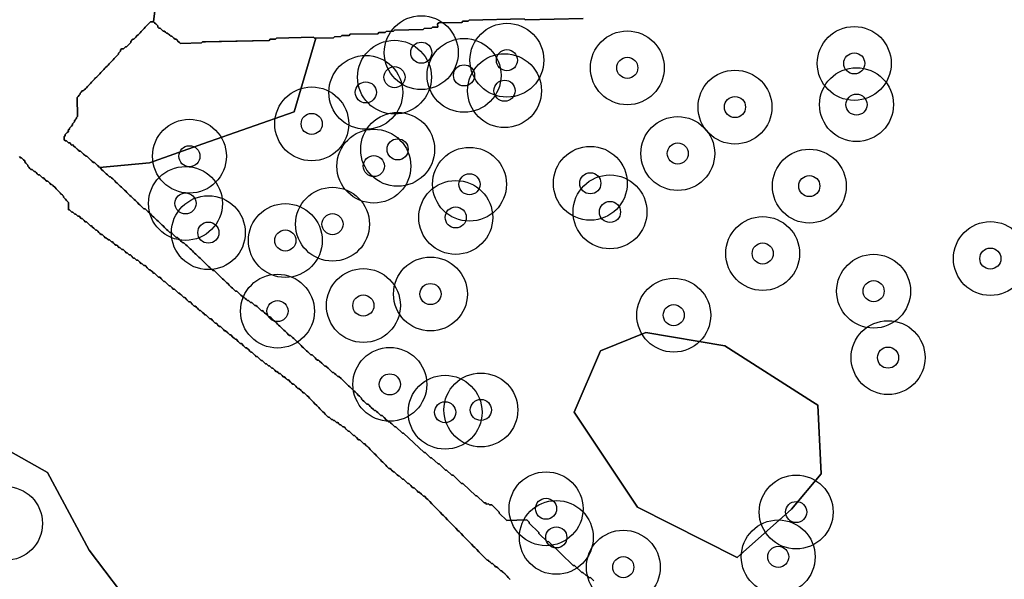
# Model space of a CAD drawing. Header units: inches. Extents: x 128668 to 131679, y 413272 to 413787.
# Tile 78 of 116: x 130917 to 130964, y 413439 to 413465. Entities that reach past the tile are written whole.
import ezdxf

# ---------------------------------------------------------------- set-up
doc = ezdxf.new("R2010")
doc.units = ezdxf.units.IN
doc.header["$MEASUREMENT"] = 0
doc.header["$PDMODE"] = 33
doc.header["$PDSIZE"] = -3
for name, color, linetype in [('Niet gedetecteerde gebieden (D-gebied) (ca. 44.659 m2)', 1, 'Continuous'), ('Significante objecten binnen onderzoeksgebied', 3, 'Continuous'), ('Veiligheidsmarge objecten d.d. 230531', 6, 'Continuous'), ('Verstoorde gebieden (C-gebied) (ca. 90.096 m2)', 40, 'Continuous'), ('Vrijgegeven gebieden (A+B gebied) (ca. 609.035 m2)', 3, 'Continuous')]:
    doc.layers.add(name, color=color, linetype=linetype)

msp = doc.modelspace()

# ---------------------------------------------------------------- linework, layer by layer
at = {"layer": 'Niet gedetecteerde gebieden (D-gebied) (ca. 44.659 m2)'}
for points in [[(130923.411, 413466.514), (130923.232, 413465.083), (130923.082, 413465.08), (130923.033, 413465.029), (130922.984, 413464.978), (130922.936, 413464.927), (130922.887, 413464.876), (130922.838, 413464.824), (130922.789, 413464.773), (130922.74, 413464.722), (130922.691, 413464.671), (130922.642, 413464.62), (130922.594, 413464.569), (130922.545, 413464.518), (130922.496, 413464.467), (130922.447, 413464.416), (130922.398, 413464.365), (130922.349, 413464.313), (130922.3, 413464.262), (130922.25, 413464.261), (130922.201, 413464.21), (130922.153, 413464.159), (130922.154, 413464.109), (130922.105, 413464.058), (130922.056, 413464.007), (130922.007, 413463.956), (130921.958, 413463.905), (130921.908, 413463.903), (130921.859, 413463.852), (130921.811, 413463.801), (130921.711, 413463.799), (130921.662, 413463.748), (130921.663, 413463.698), (130921.614, 413463.647), (130921.565, 413463.596), (130921.566, 413463.546), (130921.517, 413463.495), (130921.469, 413463.444), (130921.42, 413463.392), (130921.371, 413463.341), (130921.322, 413463.29), (130921.273, 413463.239), (130921.224, 413463.188), (130921.175, 413463.137), (130921.126, 413463.086), (130921.078, 413463.035), (130921.029, 413462.984), (130920.98, 413462.933), (130920.931, 413462.881), (130920.882, 413462.83), (130920.833, 413462.779), (130920.784, 413462.728), (130920.736, 413462.677), (130920.687, 413462.626), (130920.638, 413462.575), (130920.589, 413462.524), (130920.54, 413462.473), (130920.491, 413462.421), (130920.442, 413462.37), (130920.394, 413462.319), (130920.345, 413462.268), (130920.296, 413462.217), (130920.247, 413462.166), (130920.198, 413462.115), (130920.149, 413462.064), (130920.1, 413462.013), (130920.052, 413461.962), (130920.003, 413461.91), (130919.954, 413461.859), (130919.905, 413461.808), (130919.855, 413461.807), (130919.806, 413461.756), (130919.757, 413461.705), (130919.758, 413461.655), (130919.709, 413461.604), (130919.661, 413461.553), (130919.612, 413461.502), (130919.632, 413460.602), (130919.583, 413460.551), (130919.584, 413460.501), (130919.535, 413460.45), (130919.486, 413460.399), (130919.488, 413460.349), (130919.439, 413460.297), (130919.39, 413460.246), (130919.391, 413460.196), (130919.342, 413460.145), (130919.293, 413460.094), (130919.244, 413460.043), (130919.245, 413459.993), (130919.196, 413459.942), (130919.198, 413459.892), (130919.149, 413459.841), (130919.1, 413459.79), (130919.051, 413459.739), (130919.052, 413459.689), (130919.003, 413459.638), (130919.007, 413459.488), (130919.058, 413459.439), (130919.108, 413459.44), (130919.159, 413459.391), (130919.21, 413459.342), (130919.26, 413459.343), (130919.311, 413459.294), (130919.362, 413459.246), (130919.412, 413459.247), (130919.463, 413459.198), (130919.514, 413459.149), (130919.565, 413459.1), (130919.617, 413459.051), (130919.668, 413459.002), (130919.719, 413458.953), (130919.769, 413458.955), (130919.82, 413458.906), (130919.871, 413458.857), (130919.922, 413458.808), (130919.973, 413458.759), (130920.024, 413458.71), (130920.074, 413458.711), (130920.125, 413458.663), (130920.176, 413458.614), (130920.227, 413458.565), (130920.279, 413458.516), (130920.33, 413458.467), (130920.381, 413458.418), (130920.431, 413458.419), (130920.482, 413458.37), (130920.533, 413458.322), (130920.584, 413458.273), (130920.635, 413458.224), (130920.686, 413458.175), (130920.737, 413458.126), (130920.789, 413458.077), (130920.84, 413458.028), (130920.891, 413457.98), (130920.942, 413457.931), (130920.993, 413457.882), (130921.044, 413457.833), (130921.095, 413457.784), (130921.146, 413457.735), (130921.196, 413457.736), (130921.247, 413457.688), (130921.299, 413457.639), (130921.35, 413457.59), (130921.401, 413457.541), (130921.452, 413457.492), (130921.503, 413457.443), (130921.554, 413457.394), (130921.605, 413457.345), (130921.656, 413457.297), (130921.707, 413457.248), (130921.758, 413457.199), (130921.81, 413457.15), (130921.861, 413457.101), (130921.912, 413457.052), (130921.963, 413457.003), (130922.014, 413456.955), (130922.065, 413456.906), (130922.116, 413456.857), (130922.167, 413456.808), (130922.218, 413456.759), (130922.269, 413456.71), (130922.321, 413456.661), (130922.372, 413456.613), (130922.423, 413456.564), (130922.474, 413456.515), (130922.525, 413456.466), (130922.576, 413456.417), (130922.627, 413456.368), (130922.678, 413456.319), (130922.729, 413456.27), (130922.78, 413456.222), (130922.83, 413456.223), (130922.881, 413456.174), (130922.933, 413456.125), (130922.984, 413456.076), (130923.035, 413456.027), (130923.086, 413455.978), (130923.137, 413455.929), (130923.188, 413455.881), (130923.239, 413455.832), (130923.29, 413455.783), (130923.341, 413455.734), (130923.393, 413455.685), (130923.444, 413455.636), (130923.495, 413455.587), (130923.546, 413455.539), (130923.597, 413455.49), (130923.648, 413455.441), (130923.699, 413455.392), (130923.75, 413455.343), (130923.801, 413455.294), (130923.852, 413455.245), (130923.904, 413455.196), (130923.955, 413455.148), (130924.006, 413455.099), (130924.056, 413455.1), (130924.107, 413455.051), (130924.158, 413455.002), (130924.209, 413454.953), (130924.26, 413454.904), (130924.311, 413454.856), (130924.361, 413454.857), (130924.412, 413454.808), (130924.464, 413454.759), (130924.515, 413454.71), (130924.566, 413454.661), (130924.617, 413454.612), (130924.667, 413454.613), (130924.718, 413454.565), (130924.769, 413454.516), (130924.82, 413454.467), (130924.871, 413454.418), (130924.922, 413454.369), (130924.973, 413454.32), (130925.025, 413454.271), (130925.076, 413454.223), (130925.127, 413454.174), (130925.178, 413454.125), (130925.229, 413454.076), (130925.28, 413454.027), (130925.331, 413453.978), (130925.382, 413453.929), (130925.433, 413453.881), (130925.484, 413453.832), (130925.536, 413453.783), (130925.587, 413453.734), (130925.638, 413453.685), (130925.689, 413453.636), (130925.74, 413453.587), (130925.791, 413453.538), (130925.842, 413453.49), (130925.893, 413453.441), (130925.944, 413453.392), (130925.995, 413453.343), (130926.047, 413453.294), (130926.097, 413453.295), (130926.148, 413453.246), (130926.199, 413453.198), (130926.25, 413453.149), (130926.301, 413453.1), (130926.352, 413453.051), (130926.403, 413453.002), (130926.454, 413452.953), (130926.505, 413452.904), (130926.556, 413452.856), (130926.608, 413452.807), (130926.659, 413452.758), (130926.71, 413452.709), (130926.761, 413452.66), (130926.812, 413452.611), (130926.863, 413452.562), (130926.914, 413452.513), (130926.965, 413452.464), (130927.016, 413452.416), (130927.067, 413452.367), (130927.119, 413452.318), (130927.169, 413452.319), (130927.22, 413452.27), (130927.271, 413452.221), (130927.322, 413452.172), (130927.373, 413452.124), (130927.424, 413452.075), (130927.475, 413452.026), (130927.525, 413452.027), (130927.576, 413451.978), (130927.627, 413451.929), (130927.679, 413451.88), (130927.729, 413451.881), (130927.78, 413451.833), (130927.831, 413451.784), (130927.881, 413451.785), (130927.932, 413451.736), (130927.983, 413451.687), (130928.034, 413451.638), (130928.084, 413451.639), (130928.135, 413451.591), (130928.186, 413451.542), (130928.237, 413451.493), (130928.288, 413451.444), (130928.339, 413451.395), (130928.389, 413451.396), (130928.441, 413451.347), (130928.492, 413451.299), (130928.543, 413451.25), (130928.594, 413451.201), (130928.645, 413451.152), (130928.696, 413451.103), (130928.746, 413451.104), (130928.797, 413451.055), (130928.848, 413451.006), (130928.899, 413450.958), (130928.951, 413450.909), (130929.002, 413450.86), (130929.053, 413450.811), (130929.104, 413450.762), (130929.155, 413450.713), (130929.206, 413450.664), (130929.257, 413450.615), (130929.308, 413450.567), (130929.359, 413450.518), (130929.41, 413450.469), (130929.462, 413450.42), (130929.513, 413450.371), (130929.564, 413450.322), (130929.615, 413450.273), (130929.666, 413450.225), (130929.716, 413450.226), (130929.767, 413450.177), (130929.818, 413450.128), (130929.869, 413450.079), (130929.92, 413450.03), (130929.971, 413449.981), (130930.023, 413449.933), (130930.074, 413449.884), (130930.125, 413449.835), (130930.176, 413449.786), (130930.227, 413449.737), (130930.278, 413449.688), (130930.329, 413449.639), (130930.38, 413449.591), (130930.431, 413449.542), (130930.482, 413449.493), (130930.534, 413449.444), (130930.585, 413449.395), (130930.636, 413449.346), (130930.687, 413449.297), (130930.737, 413449.298), (130930.788, 413449.249), (130930.839, 413449.201), (130930.89, 413449.152), (130930.941, 413449.103), (130930.992, 413449.054), (130931.042, 413449.055), (130931.093, 413449.006), (130931.196, 413448.909), (130931.247, 413448.86), (130931.298, 413448.811), (130931.349, 413448.762), (130931.399, 413448.763), (130931.501, 413448.665), (130931.552, 413448.617), (130931.603, 413448.568), (130931.654, 413448.519), (130931.705, 413448.47), (130931.755, 413448.471), (130931.807, 413448.422), (130931.858, 413448.373), (130931.909, 413448.324), (130931.96, 413448.276), (130932.01, 413448.277), (130932.112, 413448.179), (130932.163, 413448.13), (130932.214, 413448.081), (130932.265, 413448.032), (130932.368, 413447.935), (130932.419, 413447.886), (130932.47, 413447.837), (130932.521, 413447.788), (130932.623, 413447.69), (130932.674, 413447.641), (130932.725, 413447.593), (130932.777, 413447.544), (130932.879, 413447.446), (130932.93, 413447.397), (130932.981, 413447.348), (130933.032, 413447.299), (130933.083, 413447.251), (130933.084, 413447.201), (130933.135, 413447.152), (130933.186, 413447.103), (130933.238, 413447.054), (130933.34, 413446.956), (130933.39, 413446.957), (130933.441, 413446.909), (130933.492, 413446.86), (130933.543, 413446.811), (130933.645, 413446.713), (130933.696, 413446.664), (130933.746, 413446.665), (130933.797, 413446.616), (130933.848, 413446.567), (130933.951, 413446.47), (130934.002, 413446.421), (130934.052, 413446.422), (130934.103, 413446.373), (130934.154, 413446.324), (130934.256, 413446.227), (130934.307, 413446.178), (130934.358, 413446.129), (130934.408, 413446.13), (130934.459, 413446.081), (130934.511, 413446.032), (130934.664, 413445.886), (130934.714, 413445.887), (130935.021, 413445.594), (130935.071, 413445.595), (130936.041, 413444.666), (130936.091, 413444.667), (130936.347, 413444.423), (130936.397, 413444.424), (130936.704, 413444.131), (130936.753, 413444.132), (130937.06, 413443.839), (130937.11, 413443.84), (130937.366, 413443.596), (130937.416, 413443.597), (130937.824, 413443.206), (130937.874, 413443.207), (130938.488, 413442.621), (130938.538, 413442.622), (130938.895, 413442.28), (130938.945, 413442.281), (130938.997, 413442.232), (130939.096, 413442.234), (130939.148, 413442.185), (130939.247, 413442.188), (130939.605, 413441.845), (130939.606, 413441.796), (130939.964, 413441.453), (130940.914, 413441.475), (130941.016, 413441.377), (130941.017, 413441.327), (130941.477, 413440.887), (130941.478, 413440.837), (130941.887, 413440.446), (130941.937, 413440.448), (130943.112, 413439.324), (130943.162, 413439.325), (130943.52, 413438.983), (130943.57, 413438.984), (130943.723, 413438.837), (130943.773, 413438.838), (130943.876, 413438.741), (130943.926, 413438.742), (130944.079, 413438.595)], [(130940.125, 413438.655), (130940.026, 413438.756), (130939.976, 413438.806), (130939.927, 413438.857), (130939.878, 413438.907), (130939.778, 413439.008), (130939.729, 413439.059), (130939.679, 413439.059), (130939.63, 413439.11), (130939.531, 413439.211), (130939.481, 413439.261), (130939.431, 413439.262), (130939.382, 413439.312), (130939.283, 413439.413), (130939.233, 413439.414), (130939.183, 413439.464), (130939.134, 413439.515), (130939.084, 413439.565), (130939.034, 413439.566), (130938.985, 413439.617), (130938.935, 413439.667), (130938.886, 413439.718), (130938.787, 413439.819), (130938.737, 413439.869), (130938.688, 413439.92), (130938.639, 413439.97), (130938.54, 413440.071), (130938.49, 413440.122), (130938.441, 413440.172), (130938.391, 413440.223), (130938.292, 413440.324), (130938.243, 413440.374), (130938.193, 413440.425), (130938.144, 413440.475), (130938.045, 413440.576), (130937.995, 413440.627), (130937.946, 413440.677), (130937.896, 413440.728), (130937.797, 413440.829), (130937.748, 413440.879), (130937.698, 413440.93), (130937.649, 413440.98), (130937.55, 413441.081), (130937.501, 413441.132), (130937.451, 413441.182), (130937.402, 413441.233), (130937.303, 413441.334), (130937.253, 413441.384), (130937.204, 413441.435), (130937.154, 413441.485), (130937.055, 413441.586), (130937.006, 413441.637), (130936.956, 413441.687), (130936.907, 413441.738), (130936.808, 413441.839), (130936.758, 413441.889), (130936.709, 413441.94), (130936.659, 413441.99), (130936.56, 413442.091), (130936.511, 413442.142), (130936.462, 413442.193), (130936.412, 413442.243), (130936.313, 413442.344), (130936.264, 413442.395), (130936.214, 413442.445), (130936.165, 413442.496), (130936.066, 413442.597), (130936.016, 413442.597), (130935.966, 413442.648), (130935.917, 413442.698), (130935.818, 413442.799), (130935.768, 413442.8), (130935.718, 413442.85), (130935.669, 413442.901), (130935.57, 413443.002), (130935.52, 413443.002), (130935.47, 413443.053), (130935.421, 413443.103), (130935.322, 413443.204), (130935.272, 413443.205), (130935.223, 413443.255), (130935.173, 413443.306), (130935.074, 413443.407), (130935.024, 413443.407), (130934.975, 413443.458), (130934.925, 413443.508), (130934.876, 413443.559), (130934.826, 413443.56), (130934.776, 413443.61), (130934.727, 413443.661), (130934.677, 413443.711), (130934.628, 413443.762), (130934.578, 413443.762), (130934.528, 413443.812), (130934.479, 413443.863), (130934.429, 413443.914), (130934.379, 413443.914), (130934.33, 413443.965), (130934.28, 413444.015), (130934.231, 413444.066), (130934.181, 413444.116), (130934.083, 413444.217), (130934.033, 413444.268), (130933.984, 413444.318), (130933.934, 413444.369), (130933.835, 413444.47), (130933.786, 413444.52), (130933.736, 413444.571), (130933.687, 413444.621), (130933.588, 413444.722), (130933.538, 413444.773), (130933.489, 413444.823), (130933.439, 413444.874), (130933.34, 413444.975), (130933.291, 413445.025), (130933.242, 413445.076), (130933.192, 413445.076), (130933.093, 413445.177), (130933.043, 413445.228), (130932.994, 413445.278), (130932.944, 413445.279), (130932.845, 413445.38), (130932.795, 413445.431), (130932.746, 413445.481), (130932.696, 413445.481), (130932.597, 413445.582), (130932.547, 413445.633), (130932.498, 413445.683), (130932.448, 413445.684), (130932.349, 413445.785), (130932.299, 413445.836), (130932.25, 413445.886), (130932.2, 413445.887), (130932.101, 413445.988), (130932.051, 413445.988), (130932.001, 413446.039), (130931.952, 413446.089), (130931.902, 413446.09), (130931.852, 413446.14), (130931.803, 413446.191), (130931.753, 413446.191), (130931.704, 413446.242), (130931.654, 413446.242), (130931.604, 413446.293), (130931.555, 413446.343), (130931.505, 413446.344), (130931.455, 413446.394), (130931.356, 413446.495), (130931.307, 413446.546), (130931.257, 413446.596), (130931.208, 413446.647), (130931.109, 413446.748), (130931.059, 413446.798), (130931.01, 413446.849), (130930.96, 413446.899), (130930.861, 413447.001), (130930.812, 413447.051), (130930.762, 413447.102), (130930.713, 413447.152), (130930.614, 413447.253), (130930.565, 413447.304), (130930.515, 413447.354), (130930.466, 413447.405), (130930.367, 413447.506), (130930.317, 413447.506), (130930.267, 413447.557), (130930.218, 413447.607), (130930.119, 413447.708), (130930.069, 413447.709), (130930.019, 413447.759), (130929.97, 413447.81), (130929.871, 413447.911), (130929.821, 413447.911), (130929.771, 413447.962), (130929.722, 413448.012), (130929.623, 413448.113), (130929.573, 413448.114), (130929.523, 413448.164), (130929.474, 413448.215), (130929.425, 413448.265), (130929.375, 413448.266), (130929.325, 413448.316), (130929.276, 413448.367), (130929.226, 413448.417), (130929.176, 413448.418), (130929.127, 413448.468), (130929.077, 413448.519), (130929.027, 413448.519), (130928.978, 413448.57), (130928.879, 413448.671), (130928.829, 413448.672), (130928.779, 413448.722), (130928.73, 413448.773), (130928.68, 413448.773), (130928.63, 413448.824), (130928.581, 413448.874), (130928.531, 413448.875), (130928.481, 413448.925), (130928.383, 413449.026), (130928.332, 413449.027), (130928.283, 413449.077), (130928.234, 413449.128), (130928.135, 413449.229), (130928.085, 413449.229), (130928.035, 413449.28), (130927.986, 413449.33), (130927.887, 413449.431), (130927.837, 413449.432), (130927.787, 413449.482), (130927.738, 413449.533), (130927.639, 413449.634), (130927.589, 413449.634), (130927.539, 413449.685), (130927.49, 413449.735), (130927.391, 413449.836), (130927.341, 413449.837), (130927.291, 413449.887), (130927.242, 413449.938), (130927.143, 413450.039), (130927.093, 413450.039), (130927.043, 413450.09), (130926.994, 413450.141), (130926.895, 413450.242), (130926.845, 413450.242), (130926.796, 413450.293), (130926.746, 413450.343), (130926.647, 413450.444), (130926.597, 413450.445), (130926.548, 413450.495), (130926.498, 413450.546), (130926.399, 413450.647), (130926.349, 413450.647), (130926.3, 413450.698), (130926.25, 413450.748), (130926.201, 413450.799), (130926.151, 413450.799), (130926.101, 413450.85), (130926.052, 413450.9), (130926.002, 413450.951), (130925.953, 413451.001), (130925.903, 413451.002), (130925.854, 413451.052), (130925.804, 413451.103), (130925.755, 413451.153), (130925.705, 413451.204), (130925.655, 413451.204), (130925.606, 413451.255), (130925.556, 413451.305), (130925.507, 413451.356), (130925.457, 413451.406), (130925.407, 413451.407), (130925.358, 413451.457), (130925.308, 413451.508), (130925.259, 413451.558), (130925.209, 413451.609), (130925.159, 413451.609), (130925.11, 413451.66), (130925.06, 413451.71), (130925.011, 413451.761), (130924.961, 413451.812), (130924.911, 413451.812), (130924.862, 413451.863), (130924.812, 413451.913), (130924.763, 413451.964), (130924.714, 413452.014), (130924.663, 413452.015), (130924.614, 413452.065), (130924.565, 413452.116), (130924.515, 413452.166), (130924.466, 413452.217), (130924.416, 413452.217), (130924.366, 413452.268), (130924.317, 413452.318), (130924.267, 413452.369), (130924.218, 413452.419), (130924.168, 413452.42), (130924.118, 413452.47), (130924.069, 413452.521), (130924.019, 413452.571), (130923.969, 413452.572), (130923.92, 413452.622), (130923.87, 413452.673), (130923.821, 413452.723), (130923.771, 413452.774), (130923.721, 413452.774), (130923.672, 413452.825), (130923.622, 413452.875), (130923.573, 413452.926), (130923.523, 413452.976), (130923.473, 413452.977), (130923.424, 413453.027), (130923.374, 413453.078), (130923.325, 413453.128), (130923.275, 413453.179), (130923.225, 413453.179), (130923.176, 413453.23), (130923.127, 413453.28), (130923.077, 413453.331), (130923.027, 413453.332), (130922.928, 413453.433), (130922.879, 413453.483), (130922.829, 413453.534), (130922.779, 413453.534), (130922.68, 413453.635), (130922.63, 413453.636), (130922.581, 413453.686), (130922.531, 413453.737), (130922.482, 413453.787), (130922.432, 413453.788), (130922.382, 413453.838), (130922.333, 413453.889), (130922.283, 413453.889), (130922.184, 413453.99), (130922.135, 413454.041), (130922.084, 413454.041), (130922.035, 413454.092), (130921.986, 413454.142), (130921.935, 413454.143), (130921.886, 413454.193), (130921.837, 413454.244), (130921.787, 413454.294), (130921.737, 413454.295), (130921.688, 413454.345), (130921.638, 413454.396), (130921.588, 413454.396), (130921.539, 413454.447), (130921.489, 413454.497), (130921.439, 413454.498), (130921.39, 413454.548), (130921.34, 413454.599), (130921.291, 413454.65), (130921.241, 413454.65), (130921.191, 413454.701), (130921.142, 413454.751), (130921.092, 413454.751), (130921.042, 413454.802), (130920.993, 413454.852), (130920.943, 413454.853), (130920.893, 413454.904), (130920.844, 413454.954), (130920.795, 413455.005), (130920.745, 413455.005), (130920.695, 413455.056), (130920.646, 413455.106), (130920.596, 413455.157), (130920.547, 413455.207), (130920.497, 413455.208), (130920.447, 413455.258), (130920.398, 413455.309), (130920.348, 413455.359), (130920.299, 413455.41), (130920.249, 413455.41), (130920.199, 413455.461), (130920.15, 413455.511), (130920.1, 413455.562), (130920.051, 413455.612), (130920.001, 413455.613), (130919.951, 413455.663), (130919.902, 413455.714), (130919.852, 413455.764), (130919.802, 413455.765), (130919.703, 413455.866), (130919.653, 413455.866), (130919.604, 413455.917), (130919.554, 413455.967), (130919.505, 413455.968), (130919.455, 413456.018), (130919.405, 413456.069), (130919.356, 413456.069), (130919.306, 413456.12), (130919.257, 413456.17), (130919.207, 413456.171), (130919.21, 413456.521), (130919.161, 413456.571), (130919.111, 413456.622), (130919.062, 413456.672), (130918.963, 413456.773), (130918.963, 413456.823), (130918.914, 413456.874), (130918.864, 413456.924), (130918.815, 413456.975), (130918.716, 413457.076), (130918.666, 413457.127), (130918.617, 413457.177), (130918.567, 413457.228), (130918.469, 413457.329), (130918.419, 413457.379), (130918.369, 413457.38), (130918.32, 413457.43), (130918.221, 413457.531), (130918.171, 413457.532), (130918.121, 413457.582), (130918.072, 413457.633), (130918.022, 413457.683), (130917.972, 413457.684), (130917.923, 413457.734), (130917.873, 413457.785), (130917.824, 413457.835), (130917.774, 413457.836), (130917.724, 413457.886), (130917.675, 413457.937), (130917.625, 413457.987), (130917.575, 413457.988), (130917.477, 413458.089), (130917.427, 413458.089), (130917.377, 413458.14), (130917.328, 413458.19), (130917.278, 413458.241), (130917.279, 413458.291), (130917.18, 413458.392), (130917.13, 413458.442), (130917.131, 413458.492), (130917.081, 413458.543), (130917.032, 413458.593), (130916.982, 413458.644), (130916.932, 413458.644), (130916.883, 413458.695)]]:
    msp.add_lwpolyline(points, dxfattribs=at)
msp.add_polyline3d([(130943.582, 413465.239, 0), (130940.833, 413465.177, 0), (130940.782, 413465.226, 0), (130938.183, 413465.168, 0), (130938.134, 413465.117, 0), (130937.884, 413465.111, 0), (130937.835, 413465.06, 0), (130936.736, 413465.036, 0), (130936.687, 413464.984, 0), (130936.69, 413464.834, 0), (130936.44, 413464.829, 0), (130936.391, 413464.778, 0), (130936.041, 413464.77, 0), (130935.993, 413464.719, 0), (130934.643, 413464.689, 0), (130934.594, 413464.637, 0), (130934.244, 413464.63, 0), (130934.196, 413464.579, 0), (130933.896, 413464.572, 0), (130933.847, 413464.521, 0), (130932.547, 413464.492, 0), (130932.498, 413464.44, 0), (130932.148, 413464.433, 0), (130932.1, 413464.382, 0), (130931.8, 413464.375, 0), (130931.751, 413464.324, 0), (130930.851, 413464.304, 0), (130930.8, 413464.352, 0), (130929.051, 413464.313, 0), (130929.002, 413464.262, 0), (130928.752, 413464.257, 0), (130928.703, 413464.205, 0), (130925.554, 413464.135, 0), (130925.505, 413464.084, 0), (130924.505, 413464.062, 0), (130924.454, 413464.11, 0), (130924.403, 413464.159, 0), (130924.352, 413464.208, 0), (130924.301, 413464.257, 0), (130924.251, 413464.256, 0), (130924.2, 413464.305, 0), (130924.149, 413464.354, 0), (130924.098, 413464.402, 0), (130924.048, 413464.401, 0), (130923.997, 413464.45, 0), (130923.945, 413464.499, 0), (130923.894, 413464.548, 0), (130923.844, 413464.547, 0), (130923.793, 413464.596, 0), (130923.742, 413464.645, 0), (130923.692, 413464.644, 0), (130923.641, 413464.692, 0), (130923.59, 413464.741, 0), (130923.539, 413464.79, 0), (130923.489, 413464.789, 0), (130923.438, 413464.838, 0), (130923.437, 413464.888, 0), (130923.385, 413464.937, 0), (130923.334, 413464.986, 0), (130923.283, 413465.034, 0), (130923.232, 413465.083, 0), (130923.552, 413467.636, 0)], dxfattribs=at)
at = {"layer": 'Significante objecten binnen onderzoeksgebied'}
for p in [(130935.911, 413463.622), (130939.966, 413463.265), (130956.417, 413463.112), (130937.937, 413462.546), (130945.669, 413462.903), (130934.642, 413462.461), (130933.283, 413461.74), (130939.855, 413461.821), (130956.523, 413461.161), (130950.767, 413461.044), (130930.723, 413460.247), (130934.791, 413459.039), (130948.058, 413458.842), (130924.932, 413458.715), (130933.665, 413458.246), (130938.195, 413457.386), (130943.916, 413457.431), (130954.288, 413457.299), (130924.744, 413456.477), (130944.848, 413456.075), (130937.543, 413455.813), (130925.828, 413455.092), (130931.707, 413455.494), (130929.473, 413454.72), (130952.08, 413454.104), (130962.863, 413453.864), (130957.333, 413452.318), (130936.346, 413452.184), (130929.101, 413451.374), (130933.17, 413451.638), (130947.867, 413451.181), (130958.018, 413449.17), (130934.422, 413447.902), (130938.734, 413446.69), (130937.04, 413446.581), (130941.822, 413442.007), (130953.666, 413441.853), (130942.306, 413440.649), (130952.816, 413439.727), (130945.479, 413439.24)]:
    msp.add_point(p, dxfattribs=at)
at = {"layer": 'Veiligheidsmarge objecten d.d. 230531', "color": 6, "linetype": 'Continuous', "lineweight": 25}
for centre in [(130935.911, 413463.622), (130939.966, 413463.265), (130956.417, 413463.112), (130945.669, 413462.903), (130934.642, 413462.461), (130937.937, 413462.546), (130933.283, 413461.74), (130939.855, 413461.821), (130950.767, 413461.044), (130956.523, 413461.161), (130930.723, 413460.247), (130934.791, 413459.039), (130924.932, 413458.715), (130948.058, 413458.842), (130933.665, 413458.246), (130938.195, 413457.386), (130943.916, 413457.431), (130954.288, 413457.299), (130924.744, 413456.477), (130937.543, 413455.813), (130944.848, 413456.075), (130931.707, 413455.494), (130925.828, 413455.092), (130929.473, 413454.72), (130952.08, 413454.104), (130962.863, 413453.864), (130936.346, 413452.184), (130957.333, 413452.318), (130933.17, 413451.638), (130929.101, 413451.374), (130947.867, 413451.181), (130958.018, 413449.17), (130934.422, 413447.902), (130937.04, 413446.581), (130938.734, 413446.69), (130941.822, 413442.007), (130953.666, 413441.853), (130916.223, 413441.312), (130942.306, 413440.649), (130952.816, 413439.727), (130945.479, 413439.24)]:
    msp.add_circle(centre, 1.75, dxfattribs=at)
at = {"layer": 'Verstoorde gebieden (C-gebied) (ca. 90.096 m2)'}
for points in [[(130928.703, 413464.206), (130928.752, 413464.257), (130929.002, 413464.262), (130929.051, 413464.313), (130930.8, 413464.352), (130930.851, 413464.304), (130930.914, 413464.305), (130929.884, 413460.826), (130925.565, 413459.301), (130923.035, 413458.407), (130920.675, 413458.186), (130920.635, 413458.224), (130920.584, 413458.273), (130920.533, 413458.322), (130920.482, 413458.37), (130920.431, 413458.42), (130920.381, 413458.418), (130920.279, 413458.516), (130920.227, 413458.565), (130920.177, 413458.614), (130920.125, 413458.663), (130920.074, 413458.712), (130920.024, 413458.71), (130919.922, 413458.808), (130919.871, 413458.857), (130919.82, 413458.906), (130919.769, 413458.955), (130919.719, 413458.953), (130919.617, 413459.051), (130919.565, 413459.1), (130919.514, 413459.149), (130919.463, 413459.198), (130919.412, 413459.247), (130919.362, 413459.246), (130919.26, 413459.343), (130919.21, 413459.342), (130919.159, 413459.391), (130919.108, 413459.44), (130919.058, 413459.439), (130919.007, 413459.488), (130919.003, 413459.638), (130919.052, 413459.689), (130919.051, 413459.739), (130919.149, 413459.841), (130919.198, 413459.892), (130919.196, 413459.942), (130919.245, 413459.993), (130919.244, 413460.043), (130919.342, 413460.145), (130919.391, 413460.196), (130919.39, 413460.247), (130919.488, 413460.349), (130919.486, 413460.399), (130919.584, 413460.501), (130919.583, 413460.551), (130919.632, 413460.602), (130919.612, 413461.502), (130919.661, 413461.553), (130919.709, 413461.604), (130919.758, 413461.655), (130919.757, 413461.705), (130919.806, 413461.756), (130919.855, 413461.807), (130919.905, 413461.808), (130919.954, 413461.859), (130920.003, 413461.911), (130920.052, 413461.962), (130920.1, 413462.013), (130920.149, 413462.064), (130920.198, 413462.115), (130920.247, 413462.166), (130920.296, 413462.217), (130920.345, 413462.268), (130920.394, 413462.319), (130920.442, 413462.37), (130920.491, 413462.422), (130920.54, 413462.473), (130920.589, 413462.524), (130920.638, 413462.575), (130920.687, 413462.626), (130920.736, 413462.677), (130920.784, 413462.728), (130920.833, 413462.779), (130920.882, 413462.83), (130920.931, 413462.881), (130920.98, 413462.933), (130921.029, 413462.984), (130921.078, 413463.035), (130921.126, 413463.086), (130921.176, 413463.137), (130921.224, 413463.188), (130921.273, 413463.239), (130921.322, 413463.29), (130921.371, 413463.341), (130921.42, 413463.392), (130921.469, 413463.444), (130921.517, 413463.495), (130921.566, 413463.546), (130921.565, 413463.596), (130921.614, 413463.647), (130921.663, 413463.698), (130921.662, 413463.748), (130921.711, 413463.799), (130921.811, 413463.801), (130921.859, 413463.852), (130921.908, 413463.903), (130921.958, 413463.905), (130922.007, 413463.956), (130922.056, 413464.007), (130922.105, 413464.058), (130922.154, 413464.109), (130922.153, 413464.159), (130922.251, 413464.261), (130922.301, 413464.262), (130922.349, 413464.313), (130922.398, 413464.365), (130922.447, 413464.416), (130922.496, 413464.467), (130922.545, 413464.518), (130922.594, 413464.569), (130922.642, 413464.62), (130922.691, 413464.671), (130922.74, 413464.722), (130922.789, 413464.773), (130922.838, 413464.824), (130922.887, 413464.876), (130922.936, 413464.927), (130922.984, 413464.978), (130923.034, 413465.029), (130923.082, 413465.08), (130923.232, 413465.083), (130923.283, 413465.034), (130923.334, 413464.986), (130923.385, 413464.937), (130923.437, 413464.888), (130923.438, 413464.838), (130923.489, 413464.789), (130923.539, 413464.79), (130923.641, 413464.692), (130923.692, 413464.644), (130923.742, 413464.645), (130923.793, 413464.596), (130923.844, 413464.547), (130923.894, 413464.548), (130923.997, 413464.45), (130924.048, 413464.402), (130924.098, 413464.402), (130924.149, 413464.354), (130924.2, 413464.305), (130924.251, 413464.256), (130924.301, 413464.257), (130924.403, 413464.159), (130924.454, 413464.111), (130924.505, 413464.062), (130925.505, 413464.084), (130925.554, 413464.135), (130925.7, 413464.138)], [(130954.688, 413446.911), (130954.85, 413443.657), (130953.443, 413441.992), (130950.864, 413439.699), (130946.145, 413442.085), (130943.153, 413446.587), (130944.404, 413449.496), (130946.552, 413450.353), (130950.294, 413449.73), (130954.444, 413447.067)]]:
    msp.add_lwpolyline(points, close=True, dxfattribs=at)
for points in [[(130916.883, 413458.695), (130916.932, 413458.644), (130916.982, 413458.644), (130917.032, 413458.593), (130917.081, 413458.543), (130917.131, 413458.492), (130917.13, 413458.442), (130917.18, 413458.392), (130917.279, 413458.291), (130917.278, 413458.241), (130917.328, 413458.19), (130917.377, 413458.14), (130917.427, 413458.089), (130917.477, 413458.089), (130917.576, 413457.988), (130917.626, 413457.988), (130917.675, 413457.937), (130917.725, 413457.887), (130917.774, 413457.836), (130917.824, 413457.835), (130917.874, 413457.785), (130917.923, 413457.734), (130917.972, 413457.684), (130918.022, 413457.683), (130918.121, 413457.582), (130918.171, 413457.532), (130918.221, 413457.531), (130918.32, 413457.43), (130918.369, 413457.38), (130918.419, 413457.379), (130918.469, 413457.329), (130918.568, 413457.228), (130918.617, 413457.177), (130918.666, 413457.127), (130918.716, 413457.076), (130918.815, 413456.975), (130918.865, 413456.925), (130918.914, 413456.874), (130918.964, 413456.823), (130918.963, 413456.773), (130919.062, 413456.672), (130919.111, 413456.622), (130919.161, 413456.571), (130919.21, 413456.521), (130919.207, 413456.171), (130919.257, 413456.17), (130919.356, 413456.069), (130919.405, 413456.069), (130919.455, 413456.019), (130919.505, 413455.968), (130919.554, 413455.968), (130919.604, 413455.917), (130919.653, 413455.867), (130919.703, 413455.866), (130919.802, 413455.765), (130919.852, 413455.764), (130919.951, 413455.663), (130920.001, 413455.613), (130920.051, 413455.612), (130920.1, 413455.562), (130920.15, 413455.511), (130920.199, 413455.461), (130920.249, 413455.41), (130920.299, 413455.41), (130920.348, 413455.359), (130920.398, 413455.309), (130920.447, 413455.258), (130920.497, 413455.208), (130920.547, 413455.207), (130920.596, 413455.157), (130920.646, 413455.106), (130920.695, 413455.056), (130920.745, 413455.005), (130920.795, 413455.005), (130920.894, 413454.904), (130920.943, 413454.853), (130920.993, 413454.852), (130921.092, 413454.751), (130921.142, 413454.751), (130921.241, 413454.65), (130921.291, 413454.65), (130921.34, 413454.599), (130921.39, 413454.549), (130921.439, 413454.498), (130921.489, 413454.497), (130921.588, 413454.396), (130921.638, 413454.396), (130921.737, 413454.295), (130921.787, 413454.294), (130921.837, 413454.244), (130921.886, 413454.193), (130921.935, 413454.143), (130921.986, 413454.142), (130922.084, 413454.041), (130922.135, 413454.041), (130922.283, 413453.889), (130922.333, 413453.889), (130922.432, 413453.788), (130922.482, 413453.787), (130922.581, 413453.686), (130922.63, 413453.636), (130922.68, 413453.635), (130922.779, 413453.534), (130922.829, 413453.534), (130922.928, 413453.433), (130923.027, 413453.332), (130923.077, 413453.331), (130923.176, 413453.23), (130923.225, 413453.179), (130923.275, 413453.179), (130923.325, 413453.128), (130923.374, 413453.078), (130923.424, 413453.027), (130923.473, 413452.977), (130923.523, 413452.977), (130923.622, 413452.876), (130923.672, 413452.825), (130923.722, 413452.774), (130923.771, 413452.774), (130923.821, 413452.723), (130923.87, 413452.673), (130923.92, 413452.622), (130923.969, 413452.572), (130924.019, 413452.571), (130924.069, 413452.521), (130924.118, 413452.47), (130924.168, 413452.42), (130924.218, 413452.419), (130924.267, 413452.369), (130924.317, 413452.318), (130924.366, 413452.268), (130924.416, 413452.217), (130924.466, 413452.217), (130924.565, 413452.116), (130924.614, 413452.065), (130924.663, 413452.015), (130924.714, 413452.014), (130924.812, 413451.913), (130924.862, 413451.863), (130924.911, 413451.812), (130924.962, 413451.812), (130925.06, 413451.71), (130925.11, 413451.66), (130925.159, 413451.609), (130925.209, 413451.609), (130925.308, 413451.508), (130925.358, 413451.457), (130925.407, 413451.407), (130925.457, 413451.407), (130925.507, 413451.356), (130925.556, 413451.306), (130925.606, 413451.255), (130925.655, 413451.204), (130925.705, 413451.204), (130925.804, 413451.103), (130925.854, 413451.052), (130925.903, 413451.002), (130925.953, 413451.001), (130926.052, 413450.9), (130926.102, 413450.85), (130926.151, 413450.799), (130926.201, 413450.799), (130926.3, 413450.698), (130926.349, 413450.647), (130926.399, 413450.647), (130926.498, 413450.546), (130926.548, 413450.495), (130926.597, 413450.445), (130926.647, 413450.444), (130926.746, 413450.343), (130926.796, 413450.293), (130926.845, 413450.242), (130926.895, 413450.242), (130926.994, 413450.141), (130927.043, 413450.09), (130927.093, 413450.04), (130927.143, 413450.039), (130927.242, 413449.938), (130927.291, 413449.887), (130927.341, 413449.837), (130927.391, 413449.837), (130927.49, 413449.736), (130927.539, 413449.685), (130927.589, 413449.634), (130927.639, 413449.634), (130927.738, 413449.533), (130927.787, 413449.482), (130927.837, 413449.432), (130927.887, 413449.431), (130927.986, 413449.33), (130928.035, 413449.28), (130928.084, 413449.229), (130928.135, 413449.229), (130928.234, 413449.128), (130928.283, 413449.077), (130928.332, 413449.027), (130928.383, 413449.026), (130928.481, 413448.925), (130928.531, 413448.875), (130928.581, 413448.874), (130928.63, 413448.823), (130928.68, 413448.773), (130928.73, 413448.773), (130928.779, 413448.722), (130928.829, 413448.672), (130928.879, 413448.671), (130928.978, 413448.57), (130929.027, 413448.519), (130929.077, 413448.519), (130929.176, 413448.418), (130929.226, 413448.418), (130929.325, 413448.316), (130929.375, 413448.266), (130929.425, 413448.265), (130929.523, 413448.164), (130929.573, 413448.114), (130929.623, 413448.113), (130929.722, 413448.012), (130929.771, 413447.962), (130929.821, 413447.911), (130929.871, 413447.911), (130929.97, 413447.81), (130930.019, 413447.759), (130930.069, 413447.709), (130930.119, 413447.708), (130930.218, 413447.607), (130930.267, 413447.557), (130930.317, 413447.506), (130930.367, 413447.506), (130930.466, 413447.405), (130930.515, 413447.354), (130930.565, 413447.304), (130930.614, 413447.253), (130930.713, 413447.152), (130930.762, 413447.102), (130930.812, 413447.051), (130930.861, 413447.001), (130930.96, 413446.9), (130931.01, 413446.849), (130931.059, 413446.799), (130931.109, 413446.748), (130931.208, 413446.647), (130931.257, 413446.597), (130931.307, 413446.546), (130931.356, 413446.495), (130931.455, 413446.394), (130931.505, 413446.344), (130931.555, 413446.343), (130931.604, 413446.293), (130931.654, 413446.242), (130931.704, 413446.242), (130931.753, 413446.191), (130931.803, 413446.191), (130931.852, 413446.14), (130931.902, 413446.09), (130931.952, 413446.089), (130932.001, 413446.039), (130932.051, 413445.988), (130932.101, 413445.988), (130932.2, 413445.887), (130932.25, 413445.886), (130932.349, 413445.785), (130932.448, 413445.684), (130932.498, 413445.683), (130932.597, 413445.582), (130932.696, 413445.481), (130932.746, 413445.481), (130932.845, 413445.38), (130932.944, 413445.279), (130932.994, 413445.278), (130933.043, 413445.228), (130933.093, 413445.177), (130933.192, 413445.076), (130933.242, 413445.076), (130933.291, 413445.025), (130933.341, 413444.975), (130933.44, 413444.874), (130933.489, 413444.823), (130933.538, 413444.773), (130933.588, 413444.722), (130933.687, 413444.621), (130933.736, 413444.571), (130933.786, 413444.52), (130933.835, 413444.47), (130933.934, 413444.369), (130933.984, 413444.318), (130934.033, 413444.268), (130934.083, 413444.217), (130934.181, 413444.116), (130934.231, 413444.066), (130934.28, 413444.015), (130934.33, 413443.965), (130934.38, 413443.914), (130934.429, 413443.914), (130934.479, 413443.863), (130934.528, 413443.813), (130934.578, 413443.762), (130934.628, 413443.762), (130934.727, 413443.661), (130934.776, 413443.61), (130934.826, 413443.56), (130934.876, 413443.559), (130934.925, 413443.508), (130934.975, 413443.458), (130935.024, 413443.407), (130935.074, 413443.407), (130935.173, 413443.306), (130935.223, 413443.256), (130935.272, 413443.205), (130935.322, 413443.204), (130935.421, 413443.103), (130935.47, 413443.053), (130935.52, 413443.002), (130935.57, 413443.002), (130935.669, 413442.901), (130935.718, 413442.85), (130935.768, 413442.8), (130935.818, 413442.799), (130935.917, 413442.698), (130935.966, 413442.648), (130936.016, 413442.597), (130936.066, 413442.597), (130936.165, 413442.496), (130936.214, 413442.445), (130936.264, 413442.395), (130936.313, 413442.344), (130936.412, 413442.243), (130936.462, 413442.193), (130936.511, 413442.142), (130936.56, 413442.092), (130936.659, 413441.99), (130936.709, 413441.94), (130936.758, 413441.889), (130936.808, 413441.839), (130936.907, 413441.738), (130936.956, 413441.688), (130937.006, 413441.637), (130937.055, 413441.587), (130937.154, 413441.486), (130937.204, 413441.435), (130937.253, 413441.385), (130937.303, 413441.334), (130937.402, 413441.233), (130937.451, 413441.182), (130937.501, 413441.132), (130937.55, 413441.081), (130937.649, 413440.98), (130937.698, 413440.93), (130937.748, 413440.879), (130937.797, 413440.829), (130937.896, 413440.728), (130937.946, 413440.677), (130937.995, 413440.627), (130938.045, 413440.576), (130938.144, 413440.475), (130938.193, 413440.425), (130938.243, 413440.374), (130938.292, 413440.324), (130938.391, 413440.223), (130938.441, 413440.172), (130938.49, 413440.122), (130938.54, 413440.071), (130938.639, 413439.97), (130938.688, 413439.92), (130938.738, 413439.869), (130938.787, 413439.819), (130938.886, 413439.718), (130938.935, 413439.667), (130938.985, 413439.617), (130939.034, 413439.566), (130939.084, 413439.565), (130939.183, 413439.464), (130939.233, 413439.414), (130939.283, 413439.413), (130939.382, 413439.312), (130939.431, 413439.262), (130939.481, 413439.262), (130939.531, 413439.211), (130939.63, 413439.11), (130939.679, 413439.059), (130939.729, 413439.059), (130939.878, 413438.907), (130939.927, 413438.857), (130939.977, 413438.806), (130940.026, 413438.756), (130940.125, 413438.655)], [(130937.451, 413405.509), (130937.225, 413409.239), (130936.859, 413414.467), (130937.38, 413417.199), (130936.749, 413423.012), (130936.473, 413426.4), (130935.986, 413429.394), (130935.973, 413432.496), (130935.967, 413434.015), (130934.065, 413433.534), (130931.452, 413433.534), (130927.523, 413433.959), (130926.107, 413434.617), (130923.153, 413436.12), (130920.19, 413440.051), (130918.214, 413443.723), (130915.472, 413445.262)]]:
    msp.add_lwpolyline(points, dxfattribs=at)
at = {"layer": 'Vrijgegeven gebieden (A+B gebied) (ca. 609.035 m2)'}
for points in [[(130944.079, 413438.595), (130943.926, 413438.742), (130943.876, 413438.741), (130943.773, 413438.838), (130943.723, 413438.837), (130943.57, 413438.984), (130943.52, 413438.983), (130943.162, 413439.325), (130943.112, 413439.324), (130941.937, 413440.448), (130941.887, 413440.446), (130941.478, 413440.837), (130941.477, 413440.887), (130941.017, 413441.327), (130941.016, 413441.377), (130940.914, 413441.475), (130939.964, 413441.453), (130939.606, 413441.796), (130939.605, 413441.845), (130939.247, 413442.188), (130939.148, 413442.185), (130939.096, 413442.234), (130938.997, 413442.232), (130938.945, 413442.281), (130938.895, 413442.28), (130938.538, 413442.622), (130938.488, 413442.621), (130937.874, 413443.207), (130937.824, 413443.206), (130937.416, 413443.597), (130937.366, 413443.596), (130937.11, 413443.84), (130937.06, 413443.839), (130936.753, 413444.132), (130936.704, 413444.131), (130936.397, 413444.424), (130936.347, 413444.423), (130936.091, 413444.667), (130936.041, 413444.666), (130935.071, 413445.595), (130935.021, 413445.594), (130934.714, 413445.887), (130934.664, 413445.886), (130934.511, 413446.032), (130934.459, 413446.081), (130934.408, 413446.13), (130934.358, 413446.129), (130934.307, 413446.178), (130934.256, 413446.227), (130934.154, 413446.324), (130934.103, 413446.373), (130934.052, 413446.422), (130934.002, 413446.421), (130933.951, 413446.47), (130933.848, 413446.567), (130933.797, 413446.616), (130933.746, 413446.665), (130933.696, 413446.664), (130933.645, 413446.713), (130933.543, 413446.811), (130933.492, 413446.86), (130933.441, 413446.909), (130933.39, 413446.957), (130933.34, 413446.956), (130933.238, 413447.054), (130933.186, 413447.103), (130933.135, 413447.152), (130933.084, 413447.201), (130933.083, 413447.251), (130933.032, 413447.299), (130932.981, 413447.348), (130932.93, 413447.397), (130932.879, 413447.446), (130932.777, 413447.544), (130932.725, 413447.593), (130932.674, 413447.641), (130932.623, 413447.69), (130932.521, 413447.788), (130932.47, 413447.837), (130932.419, 413447.886), (130932.368, 413447.935), (130932.265, 413448.032), (130932.214, 413448.081), (130932.163, 413448.13), (130932.112, 413448.179), (130932.01, 413448.277), (130931.96, 413448.276), (130931.909, 413448.324), (130931.858, 413448.373), (130931.807, 413448.422), (130931.755, 413448.471), (130931.705, 413448.47), (130931.654, 413448.519), (130931.603, 413448.568), (130931.552, 413448.617), (130931.501, 413448.665), (130931.399, 413448.763), (130931.349, 413448.762), (130931.298, 413448.811), (130931.247, 413448.86), (130931.196, 413448.909), (130931.093, 413449.006), (130931.042, 413449.055), (130930.992, 413449.054), (130930.941, 413449.103), (130930.89, 413449.152), (130930.839, 413449.201), (130930.788, 413449.249), (130930.737, 413449.298), (130930.687, 413449.297), (130930.636, 413449.346), (130930.585, 413449.395), (130930.534, 413449.444), (130930.482, 413449.493), (130930.431, 413449.542), (130930.38, 413449.591), (130930.329, 413449.639), (130930.278, 413449.688), (130930.227, 413449.737), (130930.176, 413449.786), (130930.125, 413449.835), (130930.074, 413449.884), (130930.023, 413449.933), (130929.971, 413449.981), (130929.92, 413450.03), (130929.869, 413450.079), (130929.818, 413450.128), (130929.767, 413450.177), (130929.716, 413450.226), (130929.666, 413450.225), (130929.615, 413450.273), (130929.564, 413450.322), (130929.513, 413450.371), (130929.462, 413450.42), (130929.41, 413450.469), (130929.359, 413450.518), (130929.308, 413450.567), (130929.257, 413450.615), (130929.206, 413450.664), (130929.155, 413450.713), (130929.104, 413450.762), (130929.053, 413450.811), (130929.002, 413450.86), (130928.951, 413450.909), (130928.899, 413450.958), (130928.848, 413451.006), (130928.797, 413451.055), (130928.746, 413451.104), (130928.696, 413451.103), (130928.645, 413451.152), (130928.594, 413451.201), (130928.543, 413451.25), (130928.492, 413451.299), (130928.441, 413451.347), (130928.389, 413451.396), (130928.339, 413451.395), (130928.288, 413451.444), (130928.237, 413451.493), (130928.186, 413451.542), (130928.135, 413451.591), (130928.084, 413451.639), (130928.034, 413451.638), (130927.983, 413451.687), (130927.932, 413451.736), (130927.881, 413451.785), (130927.831, 413451.784), (130927.78, 413451.833), (130927.729, 413451.881), (130927.679, 413451.88), (130927.627, 413451.929), (130927.576, 413451.978), (130927.525, 413452.027), (130927.475, 413452.026), (130927.424, 413452.075), (130927.373, 413452.124), (130927.322, 413452.172), (130927.271, 413452.221), (130927.22, 413452.27), (130927.169, 413452.319), (130927.119, 413452.318), (130927.067, 413452.367), (130927.016, 413452.416), (130926.965, 413452.464), (130926.914, 413452.513), (130926.863, 413452.562), (130926.812, 413452.611), (130926.761, 413452.66), (130926.71, 413452.709), (130926.659, 413452.758), (130926.608, 413452.807), (130926.556, 413452.856), (130926.505, 413452.904), (130926.454, 413452.953), (130926.403, 413453.002), (130926.352, 413453.051), (130926.301, 413453.1), (130926.25, 413453.149), (130926.199, 413453.198), (130926.148, 413453.246), (130926.097, 413453.295), (130926.047, 413453.294), (130925.995, 413453.343), (130925.944, 413453.392), (130925.893, 413453.441), (130925.842, 413453.49), (130925.791, 413453.538), (130925.74, 413453.587), (130925.689, 413453.636), (130925.638, 413453.685), (130925.587, 413453.734), (130925.536, 413453.783), (130925.484, 413453.832), (130925.433, 413453.881), (130925.382, 413453.929), (130925.331, 413453.978), (130925.28, 413454.027), (130925.229, 413454.076), (130925.178, 413454.125), (130925.127, 413454.174), (130925.076, 413454.223), (130925.025, 413454.271), (130924.973, 413454.32), (130924.922, 413454.369), (130924.871, 413454.418), (130924.82, 413454.467), (130924.769, 413454.516), (130924.718, 413454.565), (130924.667, 413454.613), (130924.617, 413454.612), (130924.566, 413454.661), (130924.515, 413454.71), (130924.464, 413454.759), (130924.412, 413454.808), (130924.361, 413454.857), (130924.311, 413454.856), (130924.26, 413454.904), (130924.209, 413454.953), (130924.158, 413455.002), (130924.107, 413455.051), (130924.056, 413455.1), (130924.006, 413455.099), (130923.955, 413455.148), (130923.904, 413455.196), (130923.852, 413455.245), (130923.801, 413455.294), (130923.75, 413455.343), (130923.699, 413455.392), (130923.648, 413455.441), (130923.597, 413455.49), (130923.546, 413455.539), (130923.495, 413455.587), (130923.444, 413455.636), (130923.393, 413455.685), (130923.341, 413455.734), (130923.29, 413455.783), (130923.239, 413455.832), (130923.188, 413455.881), (130923.137, 413455.929), (130923.086, 413455.978), (130923.035, 413456.027), (130922.984, 413456.076), (130922.933, 413456.125), (130922.881, 413456.174), (130922.83, 413456.223), (130922.78, 413456.222), (130922.729, 413456.27), (130922.678, 413456.319), (130922.627, 413456.368), (130922.576, 413456.417), (130922.525, 413456.466), (130922.474, 413456.515), (130922.423, 413456.564), (130922.372, 413456.613), (130922.321, 413456.661), (130922.269, 413456.71), (130922.218, 413456.759), (130922.167, 413456.808), (130922.116, 413456.857), (130922.065, 413456.906), (130922.014, 413456.955), (130921.963, 413457.003), (130921.912, 413457.052), (130921.861, 413457.101), (130921.81, 413457.15), (130921.758, 413457.199), (130921.707, 413457.248), (130921.656, 413457.297), (130921.605, 413457.345), (130921.554, 413457.394), (130921.503, 413457.443), (130921.452, 413457.492), (130921.401, 413457.541), (130921.35, 413457.59), (130921.299, 413457.639), (130921.247, 413457.688), (130921.196, 413457.736), (130921.146, 413457.735), (130921.095, 413457.784), (130921.044, 413457.833), (130920.993, 413457.882), (130920.942, 413457.931), (130920.891, 413457.98), (130920.84, 413458.028), (130920.789, 413458.077), (130920.737, 413458.126), (130920.686, 413458.175), (130920.675, 413458.186), (130923.035, 413458.407), (130925.565, 413459.301), (130929.884, 413460.826), (130930.914, 413464.305), (130931.751, 413464.324), (130931.8, 413464.375), (130932.1, 413464.382), (130932.148, 413464.433), (130932.498, 413464.44), (130932.547, 413464.492), (130933.847, 413464.521), (130933.896, 413464.572), (130934.196, 413464.579), (130934.244, 413464.63), (130934.594, 413464.637), (130934.643, 413464.689), (130935.993, 413464.719), (130936.041, 413464.77), (130936.391, 413464.778), (130936.44, 413464.829), (130936.69, 413464.834), (130936.687, 413464.984), (130936.736, 413465.036), (130937.835, 413465.06), (130937.884, 413465.111), (130938.134, 413465.117), (130938.183, 413465.168), (130940.782, 413465.226), (130940.833, 413465.177), (130943.582, 413465.239)], [(130915.472, 413445.262), (130918.214, 413443.723), (130920.19, 413440.051), (130923.153, 413436.12), (130926.107, 413434.617), (130927.523, 413433.959), (130931.452, 413433.534), (130934.065, 413433.534), (130935.967, 413434.015), (130935.973, 413432.496), (130935.986, 413429.394), (130936.473, 413426.4), (130936.749, 413423.012), (130937.38, 413417.199), (130936.859, 413414.467), (130937.225, 413409.239), (130937.451, 413405.509)]]:
    msp.add_lwpolyline(points, dxfattribs=at)
msp.add_lwpolyline([(130946.552, 413450.353), (130944.404, 413449.496), (130943.153, 413446.587), (130946.145, 413442.085), (130950.864, 413439.699), (130953.443, 413441.992), (130954.85, 413443.657), (130954.688, 413446.911), (130954.444, 413447.067), (130950.294, 413449.73)], close=True, dxfattribs=at)

doc.saveas('drawing.dxf')
